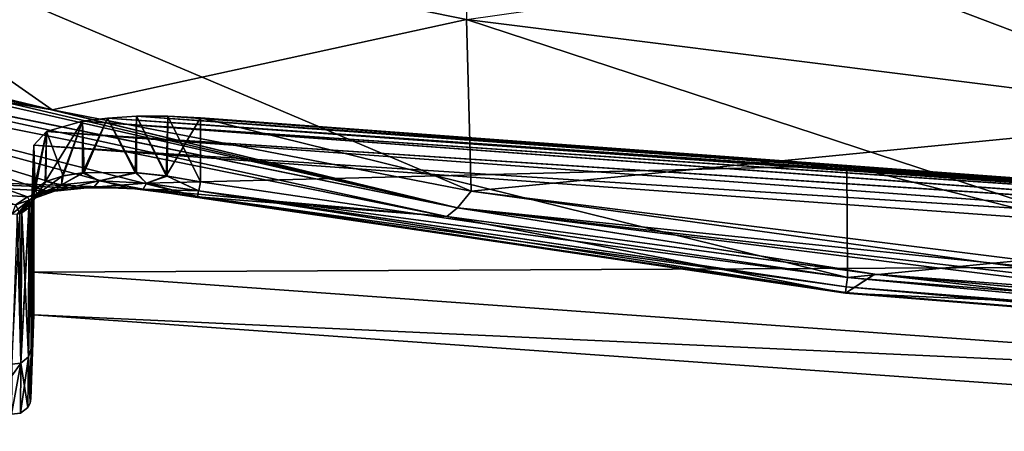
# Model space of a CAD drawing. Header units: millimetres. Extents: x -229 to 223, y -69 to 475.
# Tile 30 of 92: x -155 to -96, y 251 to 276. Entities that reach past the tile are written whole.
import ezdxf

# ---------------------------------------------------------------- set-up
doc = ezdxf.new("R2010")
doc.units = ezdxf.units.MM
doc.header["$LTSCALE"] = 65.185185
for name, color, linetype in [('486', 7, 'CONTINUOUS'), ('487', 7, 'CONTINUOUS'), ('488', 7, 'CONTINUOUS'), ('489', 7, 'CONTINUOUS'), ('490', 7, 'CONTINUOUS'), ('491', 7, 'CONTINUOUS'), ('496', 7, 'CONTINUOUS'), ('497', 7, 'CONTINUOUS'), ('498', 7, 'CONTINUOUS'), ('499', 7, 'CONTINUOUS'), ('500', 7, 'CONTINUOUS'), ('501', 7, 'CONTINUOUS'), ('502', 7, 'CONTINUOUS'), ('507', 7, 'CONTINUOUS'), ('512', 7, 'CONTINUOUS'), ('514', 7, 'CONTINUOUS'), ('519', 7, 'CONTINUOUS'), ('523', 7, 'CONTINUOUS'), ('589', 7, 'CONTINUOUS')]:
    doc.layers.add(name, color=color, linetype=linetype)

msp = doc.modelspace()

# ---------------------------------------------------------------- linework, layer by layer
at = {"layer": '486', "color": 7, "linetype": 'Continuous'}
for points in [[(-129.199, 263.896, 108.204), (-179.47, 274.035, 107.431), (-144.171, 265.069, 103.41), (-129.199, 263.896, 108.204)], [(-144.171, 265.069, 103.41), (-179.47, 274.035, 107.431), (-148.391, 265.614, 102.568), (-144.171, 265.069, 103.41)], [(-148.391, 265.614, 102.568), (-179.47, 274.035, 107.431), (-151.878, 265.62, 100.285), (-148.391, 265.614, 102.568)], [(-151.878, 265.62, 100.285), (-179.47, 274.035, 107.431), (-153.272, 265.427, 98.664), (-151.878, 265.62, 100.285)], [(-153.272, 265.427, 98.664), (-179.47, 274.035, 107.431), (-154.381, 265.069, 96.628), (-153.272, 265.427, 98.664)], [(-154.381, 265.069, 96.628), (-179.47, 274.035, 107.431), (-155.091, 264.594, 94.408), (-154.381, 265.069, 96.628)], [(-105.256, 259.299, 103.482), (-129.199, 263.896, 108.204), (-144.171, 265.069, 103.41), (-105.256, 259.299, 103.482)], [(-103.509, 260.426, 108.539), (-129.199, 263.896, 108.204), (-105.256, 259.299, 103.482), (-103.509, 260.426, 108.539)], [(-66.043, 256.124, 103.457), (-103.509, 260.426, 108.539), (-105.256, 259.299, 103.482), (-66.043, 256.124, 103.457)], [(-77.49, 258.04, 108.801), (-103.509, 260.426, 108.539), (-66.043, 256.124, 103.457), (-77.49, 258.04, 108.801)]]:
    msp.add_3dface(points, dxfattribs=at)
at = {"layer": '487', "color": 7, "linetype": 'Continuous'}
for points in [[(-148.387, 265.612, -102.568), (-179.769, 266.785, -82.609), (-179.47, 274.035, -107.431), (-148.387, 265.612, -102.568)], [(-129.192, 263.895, -108.204), (-148.387, 265.612, -102.568), (-179.47, 274.035, -107.431), (-129.192, 263.895, -108.204)], [(-155.079, 264.598, -94.434), (-179.769, 266.785, -82.609), (-154.376, 265.082, -96.68), (-155.079, 264.598, -94.434)], [(-154.376, 265.082, -96.68), (-179.769, 266.785, -82.609), (-153.237, 265.431, -98.705), (-154.376, 265.082, -96.68)], [(-153.237, 265.431, -98.705), (-179.769, 266.785, -82.609), (-151.852, 265.622, -100.31), (-153.237, 265.431, -98.705)], [(-151.852, 265.622, -100.31), (-179.769, 266.785, -82.609), (-148.387, 265.612, -102.568), (-151.852, 265.622, -100.31)], [(-144.171, 265.069, -103.41), (-148.387, 265.612, -102.568), (-129.192, 263.895, -108.204), (-144.171, 265.069, -103.41)], [(-105.256, 259.299, -103.482), (-144.171, 265.069, -103.41), (-129.192, 263.895, -108.204), (-105.256, 259.299, -103.482)], [(-103.503, 260.426, -108.541), (-105.256, 259.299, -103.482), (-129.192, 263.895, -108.204), (-103.503, 260.426, -108.541)], [(-77.49, 258.04, -108.801), (-105.256, 259.299, -103.482), (-103.503, 260.426, -108.541), (-77.49, 258.04, -108.801)], [(-66.043, 256.124, -103.457), (-105.256, 259.299, -103.482), (-77.49, 258.04, -108.801), (-66.043, 256.124, -103.457)]]:
    msp.add_3dface(points, dxfattribs=at)
at = {"layer": '488', "color": 7, "linetype": 'Continuous'}
for points in [[(-154.159, 255.977, -46.39), (-154.326, 255.464, -46.457), (-154.112, 264.964, -92), (-154.159, 255.977, -46.39)], [(-154.112, 264.964, -92), (-154.326, 255.464, -46.457), (-154.161, 264.7, -92.07), (-154.112, 264.964, -92)], [(-154.326, 255.464, -46.457), (-154.783, 255.093, -46.506), (-154.284, 264.456, -92.135), (-154.326, 255.464, -46.457)], [(-154.284, 264.456, -92.135), (-154.783, 255.093, -46.506), (-154.308, 264.423, -92.143), (-154.284, 264.456, -92.135)], [(-154.308, 264.423, -92.143), (-154.783, 255.093, -46.506), (-154.715, 264.112, -92.227), (-154.308, 264.423, -92.143)], [(-154.161, 264.7, -92.07), (-154.326, 255.464, -46.457), (-154.284, 264.456, -92.135), (-154.161, 264.7, -92.07)], [(-154.783, 255.093, -46.506), (-155.326, 255.035, -46.514), (-154.848, 264.067, -92.239), (-154.783, 255.093, -46.506)], [(-154.715, 264.112, -92.227), (-154.783, 255.093, -46.506), (-154.848, 264.067, -92.239), (-154.715, 264.112, -92.227)], [(-154.361, 252.433, 0), (-154.792, 252.09, 0), (-154.326, 255.464, -46.457), (-154.361, 252.433, 0)], [(-154.326, 255.464, -46.457), (-154.792, 252.09, 0), (-154.783, 255.093, -46.506), (-154.326, 255.464, -46.457)], [(-154.228, 252.693, 0), (-154.361, 252.433, 0), (-154.326, 255.464, -46.457), (-154.228, 252.693, 0)], [(-154.159, 255.977, -46.39), (-154.228, 252.693, 0), (-154.326, 255.464, -46.457), (-154.159, 255.977, -46.39)], [(-154.175, 252.979, 0), (-154.228, 252.693, 0), (-154.159, 255.977, -46.39), (-154.175, 252.979, 0)], [(-155.335, 252.027, 0), (-155.328, 254.33, -40.723), (-154.783, 255.093, -46.506), (-155.335, 252.027, 0)], [(-154.792, 252.09, 0), (-155.335, 252.027, 0), (-154.783, 255.093, -46.506), (-154.792, 252.09, 0)], [(-155.328, 254.33, -40.723), (-155.326, 255.035, -46.514), (-154.783, 255.093, -46.506), (-155.328, 254.33, -40.723)]]:
    msp.add_3dface(points, dxfattribs=at)
at = {"layer": '489', "color": 7, "linetype": 'Continuous'}
for points in [[(-154.16, 264.701, 92.069), (-154.159, 255.978, 46.39), (-154.113, 264.96, 92), (-154.16, 264.701, 92.069)], [(-154.714, 264.112, 92.227), (-154.326, 255.464, 46.457), (-154.308, 264.424, 92.143), (-154.714, 264.112, 92.227)], [(-154.326, 255.464, 46.457), (-154.159, 255.978, 46.39), (-154.16, 264.701, 92.069), (-154.326, 255.464, 46.457)], [(-154.283, 264.457, 92.134), (-154.326, 255.464, 46.457), (-154.16, 264.701, 92.069), (-154.283, 264.457, 92.134)], [(-154.308, 264.424, 92.143), (-154.326, 255.464, 46.457), (-154.283, 264.457, 92.134), (-154.308, 264.424, 92.143)], [(-155.326, 255.035, 46.514), (-154.783, 255.093, 46.506), (-155.001, 264.039, 92.247), (-155.326, 255.035, 46.514)], [(-155.001, 264.039, 92.247), (-154.783, 255.093, 46.506), (-154.847, 264.067, 92.239), (-155.001, 264.039, 92.247)], [(-154.847, 264.067, 92.239), (-154.783, 255.093, 46.506), (-154.714, 264.112, 92.227), (-154.847, 264.067, 92.239)], [(-154.783, 255.093, 46.506), (-154.326, 255.464, 46.457), (-154.714, 264.112, 92.227), (-154.783, 255.093, 46.506)], [(-154.783, 255.093, 46.506), (-154.361, 252.433, 0), (-154.326, 255.464, 46.457), (-154.783, 255.093, 46.506)], [(-154.361, 252.433, 0), (-154.228, 252.693, 0), (-154.326, 255.464, 46.457), (-154.361, 252.433, 0)], [(-154.326, 255.464, 46.457), (-154.175, 252.979, 0), (-154.159, 255.978, 46.39), (-154.326, 255.464, 46.457)], [(-154.228, 252.693, 0), (-154.175, 252.979, 0), (-154.326, 255.464, 46.457), (-154.228, 252.693, 0)], [(-155.328, 254.33, 40.723), (-155.335, 252.027, 0), (-154.783, 255.093, 46.506), (-155.328, 254.33, 40.723)], [(-155.335, 252.027, 0), (-154.792, 252.09, 0), (-154.783, 255.093, 46.506), (-155.335, 252.027, 0)], [(-155.326, 255.035, 46.514), (-155.328, 254.33, 40.723), (-154.783, 255.093, 46.506), (-155.326, 255.035, 46.514)], [(-154.792, 252.09, 0), (-154.361, 252.433, 0), (-154.783, 255.093, 46.506), (-154.792, 252.09, 0)]]:
    msp.add_3dface(points, dxfattribs=at)
at = {"layer": '490', "color": 7, "linetype": 'Continuous'}
for points in [[(-153.311, 265.971, 95.929), (-152.306, 266.325, 97.757), (-153.782, 265.23, 95.237), (-153.311, 265.971, 95.929)], [(-153.782, 265.23, 95.237), (-152.306, 266.325, 97.757), (-152.333, 265.79, 98.058), (-153.782, 265.23, 95.237)], [(-152.306, 266.325, 97.757), (-151.069, 266.522, 99.226), (-152.333, 265.79, 98.058), (-152.306, 266.325, 97.757)], [(-152.333, 265.79, 98.058), (-151.069, 266.522, 99.226), (-150.078, 266.026, 100.324), (-152.333, 265.79, 98.058)], [(-151.069, 266.522, 99.226), (-147.915, 266.528, 101.33), (-150.078, 266.026, 100.324), (-151.069, 266.522, 99.226)], [(-150.078, 266.026, 100.324), (-147.915, 266.528, 101.33), (-147.235, 265.901, 101.796), (-150.078, 266.026, 100.324)], [(-147.915, 266.528, 101.33), (-146.044, 266.328, 101.917), (-147.235, 265.901, 101.796), (-147.915, 266.528, 101.33)], [(-146.044, 266.328, 101.917), (-144, 265.981, 102.134), (-147.235, 265.901, 101.796), (-146.044, 266.328, 101.917)], [(-154.308, 264.424, 92.143), (-154.283, 264.457, 92.134), (-153.923, 265.497, 93.926), (-154.308, 264.424, 92.143)], [(-154.308, 264.424, 92.143), (-153.923, 265.497, 93.926), (-153.782, 265.23, 95.237), (-154.308, 264.424, 92.143)], [(-154.283, 264.457, 92.134), (-154.16, 264.701, 92.069), (-153.923, 265.497, 93.926), (-154.283, 264.457, 92.134)], [(-152.749, 265.422, 98.408), (-154.276, 264.868, 95.472), (-152.333, 265.79, 98.058), (-152.749, 265.422, 98.408)], [(-154.276, 264.868, 95.472), (-153.782, 265.23, 95.237), (-152.333, 265.79, 98.058), (-154.276, 264.868, 95.472)], [(-154.16, 264.701, 92.069), (-154.113, 264.96, 92), (-153.923, 265.497, 93.926), (-154.16, 264.701, 92.069)], [(-153.923, 265.497, 93.926), (-153.311, 265.971, 95.929), (-153.782, 265.23, 95.237), (-153.923, 265.497, 93.926)], [(-151.878, 265.62, 100.285), (-153.272, 265.427, 98.664), (-152.749, 265.422, 98.408), (-151.878, 265.62, 100.285)], [(-150.394, 265.656, 100.764), (-152.749, 265.422, 98.408), (-150.078, 266.026, 100.324), (-150.394, 265.656, 100.764)], [(-152.749, 265.422, 98.408), (-152.333, 265.79, 98.058), (-150.078, 266.026, 100.324), (-152.749, 265.422, 98.408)], [(-150.394, 265.656, 100.764), (-151.878, 265.62, 100.285), (-152.749, 265.422, 98.408), (-150.394, 265.656, 100.764)], [(-148.391, 265.614, 102.568), (-151.878, 265.62, 100.285), (-150.394, 265.656, 100.764), (-148.391, 265.614, 102.568)], [(-150.394, 265.656, 100.764), (-150.078, 266.026, 100.324), (-147.235, 265.901, 101.796), (-150.394, 265.656, 100.764)], [(-147.435, 265.532, 102.301), (-150.394, 265.656, 100.764), (-147.235, 265.901, 101.796), (-147.435, 265.532, 102.301)], [(-147.435, 265.532, 102.301), (-148.391, 265.614, 102.568), (-150.394, 265.656, 100.764), (-147.435, 265.532, 102.301)], [(-144.171, 265.069, 103.41), (-148.391, 265.614, 102.568), (-144.169, 265.067, 102.865), (-144.171, 265.069, 103.41)], [(-144.169, 265.067, 102.865), (-148.391, 265.614, 102.568), (-147.435, 265.532, 102.301), (-144.169, 265.067, 102.865)], [(-147.435, 265.532, 102.301), (-147.235, 265.901, 101.796), (-144.101, 265.43, 102.328), (-147.435, 265.532, 102.301)], [(-144.169, 265.067, 102.865), (-147.435, 265.532, 102.301), (-144.165, 265.09, 102.791), (-144.169, 265.067, 102.865)], [(-147.435, 265.532, 102.301), (-144.101, 265.43, 102.328), (-144.165, 265.09, 102.791), (-147.435, 265.532, 102.301)], [(-147.235, 265.901, 101.796), (-144, 265.981, 102.134), (-144.099, 265.441, 102.32), (-147.235, 265.901, 101.796)], [(-144.101, 265.43, 102.328), (-147.235, 265.901, 101.796), (-144.099, 265.441, 102.32), (-144.101, 265.43, 102.328)], [(-154.381, 265.069, 96.628), (-155.091, 264.594, 94.408), (-154.276, 264.868, 95.472), (-154.381, 265.069, 96.628)], [(-154.847, 264.067, 92.239), (-154.714, 264.112, 92.227), (-153.782, 265.23, 95.237), (-154.847, 264.067, 92.239)], [(-154.276, 264.868, 95.472), (-154.847, 264.067, 92.239), (-153.782, 265.23, 95.237), (-154.276, 264.868, 95.472)], [(-154.714, 264.112, 92.227), (-154.308, 264.424, 92.143), (-153.782, 265.23, 95.237), (-154.714, 264.112, 92.227)], [(-153.272, 265.427, 98.664), (-154.381, 265.069, 96.628), (-152.749, 265.422, 98.408), (-153.272, 265.427, 98.664)], [(-152.749, 265.422, 98.408), (-154.381, 265.069, 96.628), (-154.276, 264.868, 95.472), (-152.749, 265.422, 98.408)], [(-155.091, 264.594, 94.408), (-155.296, 264.051, 92.247), (-154.276, 264.868, 95.472), (-155.091, 264.594, 94.408)], [(-155.296, 264.051, 92.247), (-155.001, 264.039, 92.247), (-154.276, 264.868, 95.472), (-155.296, 264.051, 92.247)], [(-155.001, 264.039, 92.247), (-154.847, 264.067, 92.239), (-154.276, 264.868, 95.472), (-155.001, 264.039, 92.247)]]:
    msp.add_3dface(points, dxfattribs=at)
at = {"layer": '491', "color": 7, "linetype": 'Continuous'}
for points in [[(-144.099, 265.441, 102.32), (-144, 265.981, 102.134), (-105.148, 260.226, 102.235), (-144.099, 265.441, 102.32)], [(-105.256, 259.299, 103.482), (-144.171, 265.069, 103.41), (-144.169, 265.067, 102.865), (-105.256, 259.299, 103.482)], [(-144.169, 265.067, 102.865), (-144.165, 265.09, 102.791), (-105.252, 259.326, 102.896), (-144.169, 265.067, 102.865)], [(-105.256, 259.299, 103.482), (-144.169, 265.067, 102.865), (-105.252, 259.326, 102.896), (-105.256, 259.299, 103.482)], [(-144.165, 265.09, 102.791), (-144.101, 265.43, 102.328), (-105.252, 259.326, 102.896), (-144.165, 265.09, 102.791)], [(-144.101, 265.43, 102.328), (-144.099, 265.441, 102.32), (-105.211, 259.675, 102.427), (-144.101, 265.43, 102.328)], [(-144.101, 265.43, 102.328), (-105.211, 259.675, 102.427), (-105.252, 259.326, 102.896), (-144.101, 265.43, 102.328)], [(-144.099, 265.441, 102.32), (-105.148, 260.226, 102.235), (-105.211, 259.675, 102.427), (-144.099, 265.441, 102.32)], [(-105.148, 260.226, 102.235), (-66.024, 256.536, 102.419), (-105.211, 259.675, 102.427), (-105.148, 260.226, 102.235)], [(-65.999, 257.065, 102.245), (-66.024, 256.536, 102.419), (-105.148, 260.226, 102.235), (-65.999, 257.065, 102.245)], [(-105.211, 259.675, 102.427), (-66.042, 256.163, 102.898), (-105.252, 259.326, 102.896), (-105.211, 259.675, 102.427)], [(-66.041, 256.176, 102.864), (-66.042, 256.163, 102.898), (-105.211, 259.675, 102.427), (-66.041, 256.176, 102.864)], [(-66.024, 256.536, 102.419), (-66.041, 256.176, 102.864), (-105.211, 259.675, 102.427), (-66.024, 256.536, 102.419)], [(-66.043, 256.124, 103.457), (-105.256, 259.299, 103.482), (-105.252, 259.326, 102.896), (-66.043, 256.124, 103.457)], [(-66.042, 256.163, 102.898), (-66.043, 256.124, 103.457), (-105.252, 259.326, 102.896), (-66.042, 256.163, 102.898)]]:
    msp.add_3dface(points, dxfattribs=at)
at = {"layer": '496', "color": 7, "linetype": 'Continuous'}
for points in [[(-144, 265.981, -102.134), (-144.099, 265.442, -102.32), (-105.148, 260.226, -102.235), (-144, 265.981, -102.134)], [(-144.171, 265.069, -103.41), (-105.256, 259.299, -103.482), (-144.177, 265.031, -103.096), (-144.171, 265.069, -103.41)], [(-144.169, 265.065, -102.869), (-144.177, 265.031, -103.096), (-105.252, 259.326, -102.896), (-144.169, 265.065, -102.869)], [(-144.177, 265.031, -103.096), (-105.256, 259.299, -103.482), (-105.252, 259.326, -102.896), (-144.177, 265.031, -103.096)], [(-144.165, 265.09, -102.791), (-144.169, 265.065, -102.869), (-105.252, 259.326, -102.896), (-144.165, 265.09, -102.791)], [(-144.101, 265.43, -102.329), (-144.165, 265.09, -102.791), (-105.211, 259.675, -102.427), (-144.101, 265.43, -102.329)], [(-105.211, 259.675, -102.427), (-144.165, 265.09, -102.791), (-105.252, 259.326, -102.896), (-105.211, 259.675, -102.427)], [(-144.099, 265.442, -102.32), (-144.101, 265.43, -102.329), (-105.211, 259.675, -102.427), (-144.099, 265.442, -102.32)], [(-105.148, 260.226, -102.235), (-144.099, 265.442, -102.32), (-105.211, 259.675, -102.427), (-105.148, 260.226, -102.235)], [(-66.024, 256.536, -102.419), (-105.148, 260.226, -102.235), (-105.211, 259.675, -102.427), (-66.024, 256.536, -102.419)], [(-66.024, 256.536, -102.419), (-65.999, 257.065, -102.245), (-105.148, 260.226, -102.235), (-66.024, 256.536, -102.419)], [(-66.041, 256.176, -102.864), (-105.211, 259.675, -102.427), (-105.252, 259.326, -102.896), (-66.041, 256.176, -102.864)], [(-66.041, 256.176, -102.864), (-66.024, 256.536, -102.419), (-105.211, 259.675, -102.427), (-66.041, 256.176, -102.864)], [(-105.256, 259.299, -103.482), (-66.043, 256.124, -103.457), (-105.252, 259.326, -102.896), (-105.256, 259.299, -103.482)], [(-66.043, 256.124, -103.457), (-66.042, 256.163, -102.898), (-105.252, 259.326, -102.896), (-66.043, 256.124, -103.457)], [(-66.042, 256.163, -102.898), (-66.041, 256.176, -102.864), (-105.252, 259.326, -102.896), (-66.042, 256.163, -102.898)]]:
    msp.add_3dface(points, dxfattribs=at)
at = {"layer": '497', "color": 7, "linetype": 'Continuous'}
for points in [[(-152.244, 266.339, -97.845), (-153.277, 265.988, -96.009), (-152.333, 265.789, -98.058), (-152.244, 266.339, -97.845)], [(-150.985, 266.53, -99.307), (-152.244, 266.339, -97.845), (-152.333, 265.789, -98.058), (-150.985, 266.53, -99.307)], [(-150.078, 266.026, -100.324), (-150.985, 266.53, -99.307), (-152.333, 265.789, -98.058), (-150.078, 266.026, -100.324)], [(-147.833, 266.522, -101.364), (-150.985, 266.53, -99.307), (-150.078, 266.026, -100.324), (-147.833, 266.522, -101.364)], [(-147.235, 265.901, -101.796), (-147.833, 266.522, -101.364), (-150.078, 266.026, -100.324), (-147.235, 265.901, -101.796)], [(-145.992, 266.321, -101.927), (-147.833, 266.522, -101.364), (-147.235, 265.901, -101.796), (-145.992, 266.321, -101.927)], [(-144.101, 265.43, -102.329), (-145.992, 266.321, -101.927), (-147.235, 265.901, -101.796), (-144.101, 265.43, -102.329)], [(-144.101, 265.43, -102.329), (-144.099, 265.442, -102.32), (-145.992, 266.321, -101.927), (-144.101, 265.43, -102.329)], [(-144.099, 265.442, -102.32), (-144, 265.981, -102.134), (-145.992, 266.321, -101.927), (-144.099, 265.442, -102.32)], [(-153.913, 265.51, -93.977), (-154.112, 264.964, -92), (-153.782, 265.23, -95.237), (-153.913, 265.51, -93.977)], [(-153.277, 265.988, -96.009), (-153.913, 265.51, -93.977), (-153.782, 265.23, -95.237), (-153.277, 265.988, -96.009)], [(-152.333, 265.789, -98.058), (-153.277, 265.988, -96.009), (-153.782, 265.23, -95.237), (-152.333, 265.789, -98.058)], [(-152.749, 265.422, -98.409), (-152.333, 265.789, -98.058), (-153.782, 265.23, -95.237), (-152.749, 265.422, -98.409)], [(-153.237, 265.431, -98.705), (-151.852, 265.622, -100.31), (-152.749, 265.422, -98.409), (-153.237, 265.431, -98.705)], [(-152.749, 265.422, -98.409), (-150.394, 265.656, -100.765), (-152.333, 265.789, -98.058), (-152.749, 265.422, -98.409)], [(-152.749, 265.422, -98.409), (-151.852, 265.622, -100.31), (-150.394, 265.656, -100.765), (-152.749, 265.422, -98.409)], [(-150.394, 265.656, -100.765), (-150.078, 266.026, -100.324), (-152.333, 265.789, -98.058), (-150.394, 265.656, -100.765)], [(-151.852, 265.622, -100.31), (-148.387, 265.612, -102.568), (-150.394, 265.656, -100.765), (-151.852, 265.622, -100.31)], [(-150.394, 265.656, -100.765), (-147.435, 265.532, -102.301), (-150.078, 266.026, -100.324), (-150.394, 265.656, -100.765)], [(-150.394, 265.656, -100.765), (-148.387, 265.612, -102.568), (-147.435, 265.532, -102.301), (-150.394, 265.656, -100.765)], [(-147.435, 265.532, -102.301), (-147.235, 265.901, -101.796), (-150.078, 266.026, -100.324), (-147.435, 265.532, -102.301)], [(-148.387, 265.612, -102.568), (-144.171, 265.069, -103.41), (-147.435, 265.532, -102.301), (-148.387, 265.612, -102.568)], [(-147.435, 265.532, -102.301), (-144.169, 265.065, -102.869), (-147.235, 265.901, -101.796), (-147.435, 265.532, -102.301)], [(-144.171, 265.069, -103.41), (-144.177, 265.031, -103.096), (-147.435, 265.532, -102.301), (-144.171, 265.069, -103.41)], [(-144.177, 265.031, -103.096), (-144.169, 265.065, -102.869), (-147.435, 265.532, -102.301), (-144.177, 265.031, -103.096)], [(-144.169, 265.065, -102.869), (-144.165, 265.09, -102.791), (-147.235, 265.901, -101.796), (-144.169, 265.065, -102.869)], [(-144.165, 265.09, -102.791), (-144.101, 265.43, -102.329), (-147.235, 265.901, -101.796), (-144.165, 265.09, -102.791)], [(-155.079, 264.598, -94.434), (-154.376, 265.082, -96.68), (-154.276, 264.868, -95.472), (-155.079, 264.598, -94.434)], [(-154.376, 265.082, -96.68), (-153.237, 265.431, -98.705), (-154.276, 264.868, -95.472), (-154.376, 265.082, -96.68)], [(-154.284, 264.456, -92.135), (-154.308, 264.423, -92.143), (-153.782, 265.23, -95.237), (-154.284, 264.456, -92.135)], [(-154.308, 264.423, -92.143), (-154.276, 264.868, -95.472), (-153.782, 265.23, -95.237), (-154.308, 264.423, -92.143)], [(-154.161, 264.7, -92.07), (-154.284, 264.456, -92.135), (-153.782, 265.23, -95.237), (-154.161, 264.7, -92.07)], [(-154.276, 264.868, -95.472), (-153.237, 265.431, -98.705), (-152.749, 265.422, -98.409), (-154.276, 264.868, -95.472)], [(-154.276, 264.868, -95.472), (-152.749, 265.422, -98.409), (-153.782, 265.23, -95.237), (-154.276, 264.868, -95.472)], [(-154.112, 264.964, -92), (-154.161, 264.7, -92.07), (-153.782, 265.23, -95.237), (-154.112, 264.964, -92)], [(-154.848, 264.067, -92.239), (-155.079, 264.598, -94.434), (-154.276, 264.868, -95.472), (-154.848, 264.067, -92.239)], [(-154.715, 264.112, -92.227), (-154.848, 264.067, -92.239), (-154.276, 264.868, -95.472), (-154.715, 264.112, -92.227)], [(-154.308, 264.423, -92.143), (-154.715, 264.112, -92.227), (-154.276, 264.868, -95.472), (-154.308, 264.423, -92.143)]]:
    msp.add_3dface(points, dxfattribs=at)
at = {"layer": '498', "color": 7, "linetype": 'Continuous'}
for points in [[(-153.236, 269.004, -95.832), (-152.244, 266.339, -97.845), (-151.078, 269.615, -99.064), (-153.236, 269.004, -95.832)], [(-152.244, 266.339, -97.845), (-150.985, 266.53, -99.307), (-151.078, 269.615, -99.064), (-152.244, 266.339, -97.845)], [(-151.078, 269.615, -99.064), (-150.985, 266.53, -99.307), (-149.566, 269.807, -100.308), (-151.078, 269.615, -99.064)], [(-150.985, 266.53, -99.307), (-147.833, 266.522, -101.364), (-149.566, 269.807, -100.308), (-150.985, 266.53, -99.307)], [(-149.566, 269.807, -100.308), (-147.833, 266.522, -101.364), (-147.831, 269.908, -101.237), (-149.566, 269.807, -100.308)], [(-147.833, 266.522, -101.364), (-145.992, 266.321, -101.927), (-147.831, 269.908, -101.237), (-147.833, 266.522, -101.364)], [(-147.831, 269.908, -101.237), (-145.992, 266.321, -101.927), (-145.949, 269.911, -101.808), (-147.831, 269.908, -101.237)], [(-145.992, 266.321, -101.927), (-144, 265.981, -102.134), (-145.949, 269.911, -101.808), (-145.992, 266.321, -101.927)], [(-145.949, 269.911, -101.808), (-144, 265.981, -102.134), (-144, 269.816, -102), (-145.949, 269.911, -101.808)], [(-154, 268.182, -92), (-153.913, 265.51, -93.977), (-153.236, 269.004, -95.832), (-154, 268.182, -92)], [(-153.913, 265.51, -93.977), (-153.277, 265.988, -96.009), (-153.236, 269.004, -95.832), (-153.913, 265.51, -93.977)], [(-153.277, 265.988, -96.009), (-152.244, 266.339, -97.845), (-153.236, 269.004, -95.832), (-153.277, 265.988, -96.009)], [(-154.112, 264.964, -92), (-153.913, 265.51, -93.977), (-154, 268.182, -92), (-154.112, 264.964, -92)]]:
    msp.add_3dface(points, dxfattribs=at)
at = {"layer": '499', "color": 7, "linetype": 'Continuous'}
for points in [[(-154.112, 264.964, -92), (-154, 268.182, -92), (-153.999, 260.545, -46.211), (-154.112, 264.964, -92)], [(-154.159, 255.977, -46.39), (-154.112, 264.964, -92), (-153.999, 260.545, -46.211), (-154.159, 255.977, -46.39)], [(-154, 258, 0), (-154.159, 255.977, -46.39), (-153.999, 260.545, -46.211), (-154, 258, 0)], [(-154.175, 252.979, 0), (-154.159, 255.977, -46.39), (-154, 258, 0), (-154.175, 252.979, 0)]]:
    msp.add_3dface(points, dxfattribs=at)
at = {"layer": '500', "color": 7, "linetype": 'Continuous'}
for points in [[(-154.113, 264.96, 92), (-154.159, 255.978, 46.39), (-154, 268.182, 92), (-154.113, 264.96, 92)], [(-154, 268.182, 92), (-154.159, 255.978, 46.39), (-153.999, 260.548, 46.236), (-154, 268.182, 92)], [(-154.159, 255.978, 46.39), (-154.175, 252.979, 0), (-153.999, 260.548, 46.236), (-154.159, 255.978, 46.39)], [(-154.175, 252.979, 0), (-154, 258, 0), (-153.999, 260.548, 46.236), (-154.175, 252.979, 0)]]:
    msp.add_3dface(points, dxfattribs=at)
at = {"layer": '501', "color": 7, "linetype": 'Continuous'}
for points in [[(-152.306, 266.325, 97.757), (-153.311, 265.971, 95.929), (-151.086, 269.613, 99.056), (-152.306, 266.325, 97.757)], [(-151.086, 269.613, 99.056), (-153.311, 265.971, 95.929), (-153.239, 269.003, 95.827), (-151.086, 269.613, 99.056)], [(-151.069, 266.522, 99.226), (-152.306, 266.325, 97.757), (-151.086, 269.613, 99.056), (-151.069, 266.522, 99.226)], [(-149.574, 269.806, 100.302), (-151.069, 266.522, 99.226), (-151.086, 269.613, 99.056), (-149.574, 269.806, 100.302)], [(-147.915, 266.528, 101.33), (-151.069, 266.522, 99.226), (-149.574, 269.806, 100.302), (-147.915, 266.528, 101.33)], [(-147.837, 269.908, 101.235), (-147.915, 266.528, 101.33), (-149.574, 269.806, 100.302), (-147.837, 269.908, 101.235)], [(-146.044, 266.328, 101.917), (-147.915, 266.528, 101.33), (-147.837, 269.908, 101.235), (-146.044, 266.328, 101.917)], [(-145.951, 269.911, 101.808), (-146.044, 266.328, 101.917), (-147.837, 269.908, 101.235), (-145.951, 269.911, 101.808)], [(-144, 269.816, 102), (-146.044, 266.328, 101.917), (-145.951, 269.911, 101.808), (-144, 269.816, 102)], [(-144, 265.981, 102.134), (-146.044, 266.328, 101.917), (-144, 269.816, 102), (-144, 265.981, 102.134)], [(-153.923, 265.497, 93.926), (-154.113, 264.96, 92), (-153.239, 269.003, 95.827), (-153.923, 265.497, 93.926)], [(-154.113, 264.96, 92), (-154, 268.182, 92), (-153.239, 269.003, 95.827), (-154.113, 264.96, 92)], [(-153.311, 265.971, 95.929), (-153.923, 265.497, 93.926), (-153.239, 269.003, 95.827), (-153.311, 265.971, 95.929)]]:
    msp.add_3dface(points, dxfattribs=at)
at = {"layer": '502', "color": 7, "linetype": 'Continuous'}
for points in [[(-144, 265.981, 102.134), (-144, 269.816, 102), (-105.175, 266.958, 102), (-144, 265.981, 102.134)], [(-105.148, 260.226, 102.235), (-144, 265.981, 102.134), (-105.175, 266.958, 102), (-105.148, 260.226, 102.235)], [(-66, 264.076, 102), (-105.148, 260.226, 102.235), (-105.175, 266.958, 102), (-66, 264.076, 102)], [(-65.999, 257.065, 102.245), (-105.148, 260.226, 102.235), (-66, 264.076, 102), (-65.999, 257.065, 102.245)]]:
    msp.add_3dface(points, dxfattribs=at)
at = {"layer": '507', "color": 7, "linetype": 'Continuous'}
for points in [[(-144, 265.981, -102.134), (-105.148, 260.226, -102.235), (-144, 269.816, -102), (-144, 265.981, -102.134)], [(-144, 269.816, -102), (-105.148, 260.226, -102.235), (-105.175, 266.958, -102), (-144, 269.816, -102)], [(-105.148, 260.226, -102.235), (-65.999, 257.065, -102.245), (-105.175, 266.958, -102), (-105.148, 260.226, -102.235)], [(-65.999, 257.065, -102.245), (-66, 264.076, -102), (-105.175, 266.958, -102), (-65.999, 257.065, -102.245)]]:
    msp.add_3dface(points, dxfattribs=at)
at = {"layer": '512', "color": 7, "linetype": 'Continuous'}
for points in [[(-178.195, 275.999, 111.685), (-128.565, 264.414, 109.755), (-177.998, 276.349, 112.178), (-178.195, 275.999, 111.685)], [(-177.998, 276.349, 112.178), (-128.565, 264.414, 109.755), (-152.895, 270.302, 111.79), (-177.998, 276.349, 112.178)], [(-179.022, 274.732, 109.358), (-128.565, 264.414, 109.755), (-178.399, 275.672, 111.175), (-179.022, 274.732, 109.358)], [(-178.399, 275.672, 111.175), (-128.565, 264.414, 109.755), (-178.195, 275.999, 111.685), (-178.399, 275.672, 111.175)], [(-179.47, 274.035, 107.431), (-129.199, 263.896, 108.204), (-179.033, 274.715, 109.319), (-179.47, 274.035, 107.431)], [(-179.033, 274.715, 109.319), (-128.565, 264.414, 109.755), (-179.022, 274.732, 109.358), (-179.033, 274.715, 109.319)], [(-179.033, 274.715, 109.319), (-129.199, 263.896, 108.204), (-128.565, 264.414, 109.755), (-179.033, 274.715, 109.319)], [(-152.895, 270.302, 111.79), (-128.565, 264.414, 109.755), (-127.738, 265.421, 111.447), (-152.895, 270.302, 111.79)], [(-128.565, 264.414, 109.755), (-77.469, 258.461, 109.941), (-127.738, 265.421, 111.447), (-128.565, 264.414, 109.755)], [(-77.469, 258.461, 109.941), (-77.416, 259.134, 110.952), (-127.738, 265.421, 111.447), (-77.469, 258.461, 109.941)], [(-129.199, 263.896, 108.204), (-103.509, 260.426, 108.539), (-128.565, 264.414, 109.755), (-129.199, 263.896, 108.204)], [(-103.509, 260.426, 108.539), (-77.49, 258.04, 108.801), (-128.565, 264.414, 109.755), (-103.509, 260.426, 108.539)], [(-77.49, 258.04, 108.801), (-77.469, 258.461, 109.941), (-128.565, 264.414, 109.755), (-77.49, 258.04, 108.801)]]:
    msp.add_3dface(points, dxfattribs=at)
at = {"layer": '514', "color": 7, "linetype": 'Continuous'}
for points in [[(-177.998, 276.349, -112.178), (-152.894, 270.301, -111.79), (-178.195, 275.999, -111.685), (-177.998, 276.349, -112.178)], [(-152.894, 270.301, -111.79), (-179.033, 274.715, -109.318), (-178.399, 275.672, -111.175), (-152.894, 270.301, -111.79)], [(-178.195, 275.999, -111.685), (-152.894, 270.301, -111.79), (-178.399, 275.672, -111.175), (-178.195, 275.999, -111.685)], [(-129.192, 263.895, -108.204), (-179.47, 274.035, -107.431), (-179.033, 274.715, -109.318), (-129.192, 263.895, -108.204)], [(-128.565, 264.414, -109.755), (-129.192, 263.895, -108.204), (-179.033, 274.715, -109.318), (-128.565, 264.414, -109.755)], [(-128.565, 264.414, -109.755), (-179.033, 274.715, -109.318), (-152.894, 270.301, -111.79), (-128.565, 264.414, -109.755)], [(-127.736, 265.421, -111.447), (-128.565, 264.414, -109.755), (-152.894, 270.301, -111.79), (-127.736, 265.421, -111.447)], [(-77.416, 259.133, -110.952), (-128.565, 264.414, -109.755), (-127.736, 265.421, -111.447), (-77.416, 259.133, -110.952)], [(-103.503, 260.426, -108.541), (-129.192, 263.895, -108.204), (-128.565, 264.414, -109.755), (-103.503, 260.426, -108.541)], [(-77.469, 258.461, -109.941), (-103.503, 260.426, -108.541), (-128.565, 264.414, -109.755), (-77.469, 258.461, -109.941)], [(-77.469, 258.461, -109.941), (-128.565, 264.414, -109.755), (-77.416, 259.133, -110.952), (-77.469, 258.461, -109.941)], [(-77.49, 258.04, -108.801), (-103.503, 260.426, -108.541), (-77.469, 258.461, -109.941), (-77.49, 258.04, -108.801)]]:
    msp.add_3dface(points, dxfattribs=at)
at = {"layer": '519', "color": 7, "linetype": 'Continuous'}
for points in [[(-128.023, 275.719, 122.224), (-81.675, 269.923, 122.067), (-128.158, 287.512, 132.355), (-128.023, 275.719, 122.224)], [(-128.158, 287.512, 132.355), (-81.675, 269.923, 122.067), (-86.247, 281.784, 132.131), (-128.158, 287.512, 132.355)], [(-177.998, 276.349, 112.178), (-152.895, 270.302, 111.79), (-173.857, 284.973, 122.431), (-177.998, 276.349, 112.178)], [(-152.895, 270.302, 111.79), (-127.738, 265.421, 111.447), (-173.857, 284.973, 122.431), (-152.895, 270.302, 111.79)], [(-173.857, 284.973, 122.431), (-127.738, 265.421, 111.447), (-128.023, 275.719, 122.224), (-173.857, 284.973, 122.431)], [(-127.738, 265.421, 111.447), (-77.416, 259.134, 110.952), (-128.023, 275.719, 122.224), (-127.738, 265.421, 111.447)], [(-128.023, 275.719, 122.224), (-77.416, 259.134, 110.952), (-81.675, 269.923, 122.067), (-128.023, 275.719, 122.224)]]:
    msp.add_3dface(points, dxfattribs=at)
at = {"layer": '523', "color": 7, "linetype": 'Continuous'}
for points in [[(-152.894, 270.301, -111.79), (-177.998, 276.349, -112.178), (-173.857, 284.974, -122.432), (-152.894, 270.301, -111.79)], [(-152.894, 270.301, -111.79), (-173.857, 284.974, -122.432), (-128.023, 275.72, -122.225), (-152.894, 270.301, -111.79)], [(-81.675, 269.924, -122.067), (-128.023, 275.72, -122.225), (-85.662, 281.723, -132.129), (-81.675, 269.924, -122.067)], [(-127.736, 265.421, -111.447), (-152.894, 270.301, -111.79), (-128.023, 275.72, -122.225), (-127.736, 265.421, -111.447)], [(-127.736, 265.421, -111.447), (-128.023, 275.72, -122.225), (-81.675, 269.924, -122.067), (-127.736, 265.421, -111.447)], [(-77.416, 259.133, -110.952), (-127.736, 265.421, -111.447), (-81.675, 269.924, -122.067), (-77.416, 259.133, -110.952)]]:
    msp.add_3dface(points, dxfattribs=at)
at = {"layer": '589', "color": 7, "linetype": 'Continuous'}
for points in [[(-151.086, 269.613, 99.056), (-153.239, 269.003, 95.827), (-58.926, 262.846, 99.069), (-151.086, 269.613, 99.056)], [(-153.236, 269.004, -95.832), (-151.078, 269.615, -99.064), (-58.917, 262.843, -99.059), (-153.236, 269.004, -95.832)], [(-149.574, 269.806, 100.302), (-151.086, 269.613, 99.056), (-62.155, 263.605, 101.231), (-149.574, 269.806, 100.302)], [(-151.086, 269.613, 99.056), (-58.926, 262.846, 99.069), (-62.155, 263.605, 101.231), (-151.086, 269.613, 99.056)], [(-151.078, 269.615, -99.064), (-149.566, 269.807, -100.308), (-62.148, 263.604, -101.228), (-151.078, 269.615, -99.064)], [(-151.078, 269.615, -99.064), (-62.148, 263.604, -101.228), (-58.917, 262.843, -99.059), (-151.078, 269.615, -99.064)], [(-147.837, 269.908, 101.235), (-149.574, 269.806, 100.302), (-66, 264.076, 102), (-147.837, 269.908, 101.235)], [(-66, 264.076, 102), (-149.574, 269.806, 100.302), (-64.038, 263.884, 101.806), (-66, 264.076, 102)], [(-149.574, 269.806, 100.302), (-62.155, 263.605, 101.231), (-64.038, 263.884, 101.806), (-149.574, 269.806, 100.302)], [(-149.566, 269.807, -100.308), (-147.831, 269.908, -101.237), (-64.035, 263.883, -101.805), (-149.566, 269.807, -100.308)], [(-149.566, 269.807, -100.308), (-64.035, 263.883, -101.805), (-62.148, 263.604, -101.228), (-149.566, 269.807, -100.308)], [(-145.951, 269.911, 101.808), (-147.837, 269.908, 101.235), (-105.175, 266.958, 102), (-145.951, 269.911, 101.808)], [(-147.837, 269.908, 101.235), (-66, 264.076, 102), (-105.175, 266.958, 102), (-147.837, 269.908, 101.235)], [(-147.831, 269.908, -101.237), (-145.949, 269.911, -101.808), (-105.175, 266.958, -102), (-147.831, 269.908, -101.237)], [(-147.831, 269.908, -101.237), (-66, 264.076, -102), (-64.035, 263.883, -101.805), (-147.831, 269.908, -101.237)], [(-66, 264.076, -102), (-147.831, 269.908, -101.237), (-105.175, 266.958, -102), (-66, 264.076, -102)], [(-144, 269.816, 102), (-145.951, 269.911, 101.808), (-105.175, 266.958, 102), (-144, 269.816, 102)], [(-145.949, 269.911, -101.808), (-144, 269.816, -102), (-105.175, 266.958, -102), (-145.949, 269.911, -101.808)], [(-154, 268.182, -92), (-153.236, 269.004, -95.832), (-56.769, 261.933, -95.845), (-154, 268.182, -92)], [(-153.239, 269.003, 95.827), (-154, 268.182, 92), (-56.771, 261.935, 95.851), (-153.239, 269.003, 95.827)], [(-153.239, 269.003, 95.827), (-56.771, 261.935, 95.851), (-58.926, 262.846, 99.069), (-153.239, 269.003, 95.827)], [(-153.236, 269.004, -95.832), (-58.917, 262.843, -99.059), (-56.769, 261.933, -95.845), (-153.236, 269.004, -95.832)], [(-153.999, 260.545, -46.211), (-154, 268.182, -92), (-56, 261.011, -91.999), (-153.999, 260.545, -46.211)], [(-56, 261.011, -91.999), (-154, 268.182, -92), (-56.769, 261.933, -95.845), (-56, 261.011, -91.999)], [(-154, 268.182, 92), (-153.999, 260.548, 46.236), (-56, 261.012, 92), (-154, 268.182, 92)], [(-154, 268.182, 92), (-56, 261.012, 92), (-56.771, 261.935, 95.851), (-154, 268.182, 92)], [(-56, 261.012, 92), (-153.999, 260.548, 46.236), (-56.001, 253.505, 46.225), (-56, 261.012, 92)], [(-153.999, 260.545, -46.211), (-56, 261.011, -91.999), (-56.001, 253.502, -46.199), (-153.999, 260.545, -46.211)], [(-153.999, 260.548, 46.236), (-154, 258, 0), (-56.001, 253.505, 46.225), (-153.999, 260.548, 46.236)], [(-154, 258, 0), (-153.999, 260.545, -46.211), (-56.001, 253.502, -46.199), (-154, 258, 0)], [(-154, 258, 0), (-56, 251, 0), (-56.001, 253.505, 46.225), (-154, 258, 0)], [(-56, 251, 0), (-154, 258, 0), (-56.001, 253.502, -46.199), (-56, 251, 0)]]:
    msp.add_3dface(points, dxfattribs=at)

doc.saveas('drawing.dxf')
